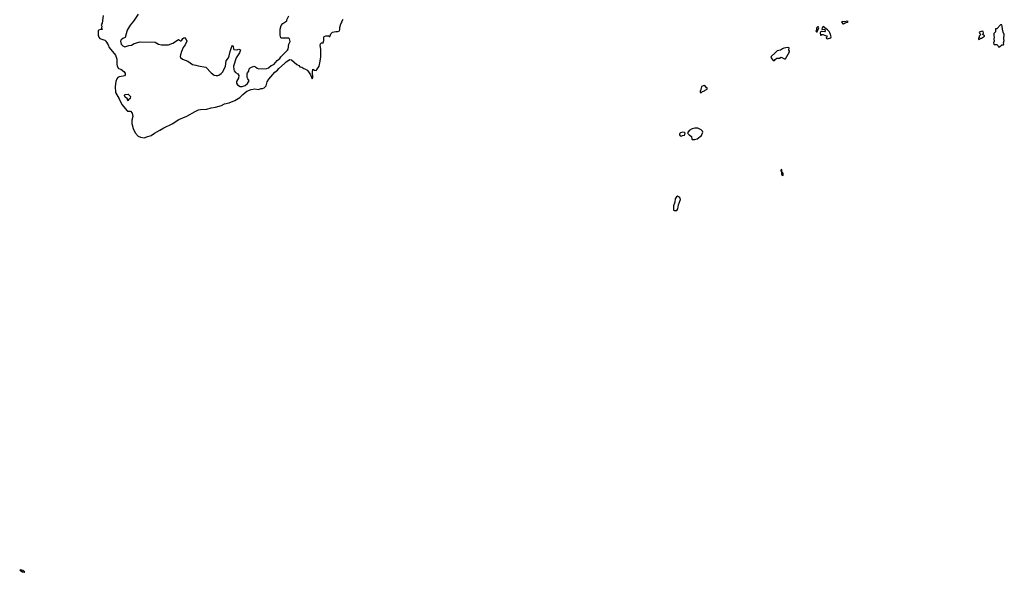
# Model space of a CAD drawing. Extents: x 1862350 to 2057294, y 212041 to 437318.
# Tile 34 of 256: x 1979668 to 1997701, y 215954 to 226076. Entities that reach past the tile are written whole.
import ezdxf

# ---------------------------------------------------------------- set-up
doc = ezdxf.new("R2010")
doc.units = 0

msp = doc.modelspace()

# ---------------------------------------------------------------- linework, layer by layer
at = {"layer": '0CON10XD'}
for points in [[(1981199, 226151), (1981176, 226015), (1981162, 225985), (1981169, 225955), (1981166, 225925), (1981177, 225895), (1981145, 225894), (1981114, 225886), (1981105, 225878), (1981102, 225795), (1981118, 225755), (1981135, 225734), (1981225, 225701), (1981244, 225684), (1981288, 225615), (1981309, 225569), (1981425, 225425), (1981449, 225355), (1981444, 225265), (1981450, 225225), (1981475, 225180), (1981522, 225172), (1981575, 225128), (1981597, 225095), (1981597, 225065), (1981585, 225050), (1981565, 225044), (1981492, 225028), (1981464, 225016), (1981449, 224995), (1981430, 224945), (1981414, 224855), (1981423, 224745), (1981489, 224629), (1981536, 224525), (1981635, 224409), (1981645, 224402), (1981695, 224399), (1981729, 224365), (1981737, 224305), (1981720, 224235), (1981722, 224175), (1981743, 224083), (1981781, 224001), (1981835, 223943), (1981883, 223925), (1981945, 223912), (1981995, 223932), (1982078, 223952), (1982135, 223999), (1982236, 224055), (1982305, 224097), (1982460, 224170), (1982585, 224245), (1982729, 224311), (1982883, 224397), (1982945, 224424), (1982978, 224432), (1983095, 224436), (1983175, 224464), (1983256, 224474), (1983365, 224506), (1983418, 224532), (1983505, 224556), (1983606, 224594), (1983700, 224650), (1983752, 224705), (1983829, 224765), (1983905, 224799), (1983975, 224810), (1984041, 224799), (1984085, 224817), (1984115, 224817), (1984144, 224826), (1984183, 224867), (1984203, 224937), (1984232, 224985), (1984338, 225115), (1984387, 225153), (1984411, 225185), (1984519, 225275), (1984546, 225305), (1984615, 225349), (1984645, 225343), (1984745, 225258), (1984779, 225239), (1984800, 225215), (1984835, 225208), (1984872, 225182), (1984905, 225170), (1984927, 225155), (1984945, 225137), (1984992, 225065), (1985025, 224990), (1985034, 225026), (1985030, 225115), (1985035, 225170), (1985065, 225152), (1985095, 225148), (1985118, 225172), (1985150, 225225), (1985173, 225315), (1985183, 225395), (1985182, 225535), (1985172, 225605), (1985178, 225632), (1985195, 225650), (1985226, 225654), (1985236, 225695), (1985237, 225755), (1985245, 225766), (1985275, 225782), (1985325, 225780), (1985335, 225770), (1985345, 225770), (1985355, 225780), (1985368, 225815), (1985395, 225850), (1985455, 225862), (1985495, 225858), (1985525, 225872), (1985531, 225895), (1985530, 225935), (1985548, 226002), (1985566, 226024), (1985568, 226042), (1985590, 226085)], [(1981839, 226175), (1981752, 226048), (1981689, 225975), (1981639, 225885), (1981597, 225753), (1981555, 225733), (1981527, 225705), (1981516, 225684), (1981525, 225630), (1981557, 225595), (1981595, 225579), (1981665, 225602), (1981715, 225608), (1981765, 225638), (1981875, 225672), (1982146, 225666), (1982210, 225625), (1982264, 225614), (1982395, 225617), (1982475, 225647), (1982575, 225713), (1982610, 225690), (1982625, 225689), (1982640, 225700), (1982657, 225733), (1982674, 225746), (1982685, 225747), (1982715, 225715), (1982726, 225684), (1982700, 225615), (1982664, 225566), (1982630, 225495), (1982610, 225435), (1982608, 225405), (1982615, 225382), (1982650, 225355), (1982748, 225318), (1982835, 225254), (1982895, 225246), (1982938, 225228), (1983077, 225205), (1983172, 225102), (1983232, 225062), (1983265, 225051), (1983295, 225052), (1983315, 225061), (1983359, 225091), (1983380, 225115), (1983440, 225220), (1983448, 225325), (1983490, 225375), (1983502, 225415), (1983522, 225495), (1983554, 225586), (1983565, 225602), (1983575, 225590), (1983583, 225545), (1983592, 225532), (1983644, 225526), (1983684, 225534), (1983710, 225525), (1983695, 225470), (1983632, 225375), (1983586, 225225), (1983588, 225165), (1983595, 225140), (1983621, 225111), (1983661, 225085), (1983680, 225055), (1983673, 225005), (1983636, 224945), (1983636, 224915), (1983655, 224884), (1983707, 224855), (1983745, 224851), (1983795, 224870), (1983839, 224905), (1983861, 224935), (1983868, 224958), (1983845, 224990), (1983836, 225016), (1983831, 225035), (1983832, 225085), (1983840, 225105), (1983867, 225135), (1983873, 225175), (1983890, 225195), (1983955, 225226), (1983984, 225214), (1984015, 225190), (1984045, 225179), (1984193, 225183), (1984225, 225196), (1984275, 225237), (1984322, 225258), (1984385, 225329), (1984435, 225365), (1984453, 225395), (1984575, 225515), (1984585, 225535), (1984598, 225625), (1984619, 225675), (1984610, 225725), (1984600, 225735), (1984565, 225740), (1984465, 225738), (1984448, 225745), (1984437, 225795), (1984438, 225905), (1984455, 225971), (1984486, 226005), (1984563, 226055), (1984559, 226075), (1984598, 226145)], [(1994755, 226000), (1994803, 226027), (1994825, 226030), (1994840, 226045), (1994815, 226052), (1994775, 226039), (1994730, 226045), (1994720, 226035), (1994742, 226002), (1994755, 226000)], [(1997595, 225578), (1997615, 225582), (1997655, 225617), (1997688, 225615), (1997693, 225625), (1997689, 225655), (1997701, 225695), (1997694, 225725), (1997696, 225805), (1997679, 225849), (1997667, 225905), (1997665, 225960), (1997655, 225983), (1997631, 225979), (1997565, 225910), (1997542, 225908), (1997537, 225853), (1997510, 225825), (1997508, 225815), (1997508, 225778), (1997517, 225755), (1997508, 225725), (1997517, 225683), (1997503, 225655), (1997510, 225625), (1997515, 225620), (1997565, 225619), (1997581, 225605), (1997595, 225578)], [(1994275, 225852), (1994303, 225925), (1994295, 225950), (1994285, 225940), (1994275, 225940), (1994261, 225919), (1994260, 225885), (1994252, 225865), (1994265, 225852), (1994275, 225852)], [(1994465, 225723), (1994527, 225745), (1994532, 225765), (1994514, 225825), (1994492, 225862), (1994465, 225893), (1994385, 225953), (1994365, 225929), (1994359, 225905), (1994365, 225899), (1994405, 225902), (1994414, 225894), (1994419, 225875), (1994405, 225856), (1994355, 225861), (1994335, 225849), (1994329, 225835), (1994334, 225794), (1994347, 225793), (1994360, 225805), (1994375, 225808), (1994405, 225790), (1994445, 225782), (1994458, 225765), (1994440, 225745), (1994440, 225735), (1994465, 225723)], [(1997235, 225712), (1997260, 225725), (1997272, 225738), (1997285, 225740), (1997338, 225772), (1997338, 225778), (1997310, 225805), (1997322, 225835), (1997315, 225860), (1997295, 225868), (1997242, 225845), (1997245, 225830), (1997270, 225805), (1997240, 225775), (1997240, 225755), (1997228, 225735), (1997228, 225718), (1997235, 225712)], [(1993495, 225330), (1993505, 225350), (1993535, 225370), (1993585, 225372), (1993615, 225390), (1993675, 225358), (1993695, 225360), (1993768, 225485), (1993767, 225497), (1993752, 225515), (1993758, 225558), (1993735, 225568), (1993664, 225556), (1993636, 225544), (1993604, 225516), (1993544, 225506), (1993505, 225472), (1993432, 225405), (1993423, 225385), (1993465, 225330), (1993495, 225330)], [(1981655, 224592), (1981642, 224605), (1981643, 224625), (1981597, 224655), (1981590, 224685), (1981595, 224706), (1981655, 224709), (1981695, 224668), (1981690, 224635), (1981662, 224608), (1981655, 224592)], [(1992155, 224740), (1992175, 224760), (1992208, 224772), (1992225, 224788), (1992260, 224805), (1992258, 224828), (1992245, 224830), (1992215, 224868), (1992183, 224867), (1992158, 224852), (1992152, 224818), (1992140, 224805), (1992140, 224785), (1992130, 224775), (1992132, 224742), (1992155, 224740)], [(1991785, 223942), (1991805, 223952), (1991845, 223960), (1991858, 223998), (1991845, 224010), (1991813, 224013), (1991773, 224005), (1991752, 223985), (1991751, 223965), (1991765, 223947), (1991785, 223942)], [(1991985, 223880), (1992035, 223882), (1992075, 223893), (1992155, 223952), (1992180, 224015), (1992172, 224035), (1992147, 224057), (1992085, 224091), (1992035, 224091), (1991985, 224080), (1991932, 224045), (1991900, 224005), (1991902, 223992), (1991928, 223965), (1991972, 223935), (1991978, 223888), (1991985, 223880)], [(1993645, 223224), (1993652, 223228), (1993648, 223258), (1993640, 223275), (1993628, 223285), (1993626, 223324), (1993615, 223337), (1993608, 223308), (1993620, 223285), (1993622, 223245), (1993626, 223235), (1993645, 223224)], [(1991654, 222584), (1991705, 222584), (1991721, 222609), (1991733, 222685), (1991770, 222785), (1991767, 222807), (1991755, 222824), (1991715, 222841), (1991695, 222831), (1991675, 222795), (1991669, 222735), (1991642, 222665), (1991645, 222590), (1991654, 222584)], [(1979755, 215954), (1979760, 215955), (1979753, 215965), (1979725, 215989), (1979685, 215998), (1979668, 215995), (1979720, 215965), (1979755, 215954)]]:
    msp.add_lwpolyline(points, dxfattribs=at)

doc.saveas('drawing.dxf')
